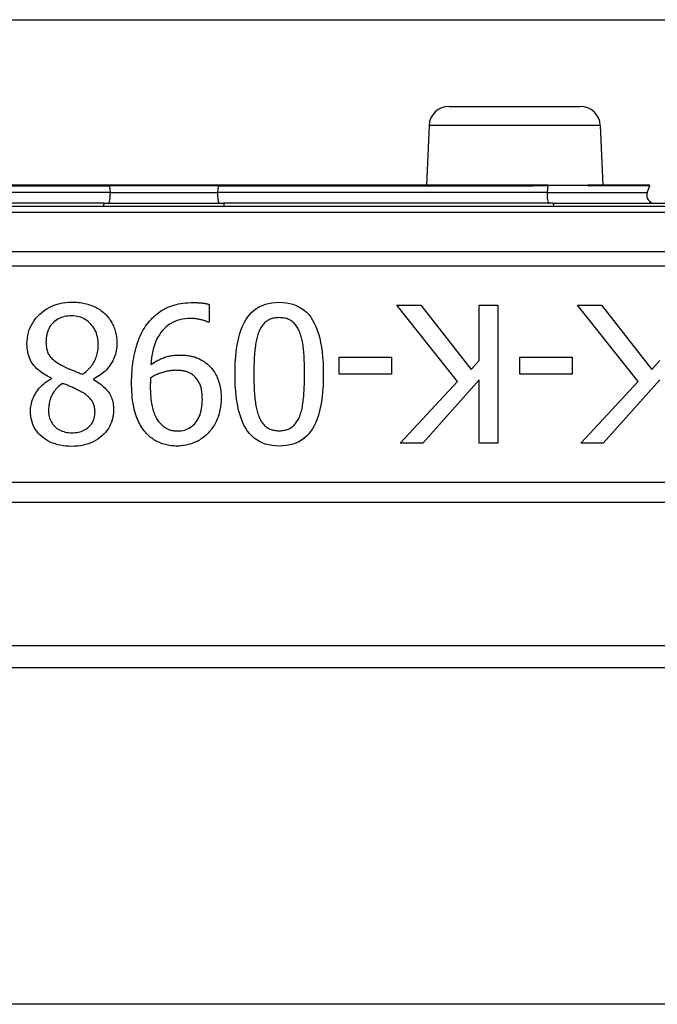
# Model space of a CAD drawing. Header units: inches. Extents: x 14 to 456, y 41 to 215.
# Tile 89 of 154: x 105.205 to 105.842, y 117.455 to 118.438. Entities that reach past the tile are written whole.
import ezdxf

# ---------------------------------------------------------------- set-up
doc = ezdxf.new("R2010")
doc.units = ezdxf.units.IN
doc.header["$MEASUREMENT"] = 0
doc.layers.add('Visible Edges(ANSI)', color=7, linetype='Continuous', lineweight=25)
doc.layers.add('Visible Tangent Edges(ANSI)', color=7, linetype='Continuous', lineweight=25)

msp = doc.modelspace()

# ---------------------------------------------------------------- linework, layer by layer
at = {"layer": 'Visible Edges(ANSI)'}
for p, q in [((62.72972, 118.43751), (108.66572, 118.43751)), ((105.63373, 118.35101), (105.76471, 118.35101)), ((105.61375, 118.33188), (105.61115, 118.27218)), ((105.78469, 118.33188), (105.7873, 118.27218)), ((105.29506, 118.27218), (104.98463, 118.27218)), ((105.40338, 118.27218), (105.29506, 118.27218)), ((105.71381, 118.27218), (105.40338, 118.27218)), ((105.71951, 118.27218), (105.71381, 118.27218)), ((105.73232, 118.27218), (105.71951, 118.27218)), ((105.73232, 118.27218), (105.77233, 118.27218)), ((105.77294, 118.27218), (105.77233, 118.27218)), ((105.83363, 118.27218), (105.77294, 118.27218)), ((105.83152, 118.26483), (105.834, 118.27165)), ((106.29032, 118.25101), (104.40813, 118.25101)), ((105.28987, 118.25426), (104.961, 118.25426)), ((105.28987, 118.25426), (105.40858, 118.25426)), ((105.73745, 118.25426), (105.40858, 118.25426)), ((105.73745, 118.25426), (105.85479, 118.25426)), ((105.39439, 118.15323), (105.39439, 118.13547)), ((105.64218, 118.07618), (105.58177, 118.15244)), ((105.58177, 118.15244), (105.60555, 118.15244)), ((105.60555, 118.15244), (105.65591, 118.08835)), ((105.66395, 118.15244), (105.68227, 118.15244)), ((105.66395, 118.09739), (105.66395, 118.15244)), ((105.68227, 118.15244), (105.68227, 118.01465)), ((105.82241, 118.07618), (105.76199, 118.15244)), ((105.76199, 118.15244), (105.78578, 118.15244)), ((105.78578, 118.15244), (105.83614, 118.08835)), ((105.39439, 118.13547), (105.3935, 118.13547)), ((105.52426, 118.08377), (105.52426, 118.10052)), ((105.52426, 118.10052), (105.57641, 118.10052)), ((105.57641, 118.10052), (105.57641, 118.08377)), ((105.70449, 118.08377), (105.70449, 118.10052)), ((105.70449, 118.10052), (105.75663, 118.10052)), ((105.75663, 118.10052), (105.75663, 118.08377)), ((105.65591, 118.08835), (105.66395, 118.09739)), ((105.83614, 118.08835), (105.84418, 118.09739)), ((105.23705, 118.07908), (105.23705, 118.07964)), ((105.27904, 118.07886), (105.27904, 118.0783)), ((105.57641, 118.08377), (105.52426, 118.08377)), ((105.66395, 118.07796), (105.60745, 118.01465)), ((105.66395, 118.01465), (105.66395, 118.07796)), ((105.75663, 118.08377), (105.70449, 118.08377)), ((105.84418, 118.07796), (105.78768, 118.01465)), ((105.58512, 118.01465), (105.64218, 118.07618)), ((105.76534, 118.01465), (105.82241, 118.07618)), ((105.60745, 118.01465), (105.58512, 118.01465)), ((105.68227, 118.01465), (105.66395, 118.01465)), ((105.78768, 118.01465), (105.76534, 118.01465)), ((104.59922, 117.95573), (106.09922, 117.95573)), ((105.97914, 117.81251), (104.7193, 117.81251)), ((105.96472, 117.79051), (104.73372, 117.79051)), ((105.96472, 117.45451), (104.73372, 117.45451))]:
    msp.add_line(p, q, dxfattribs=at)
at = {"layer": 'Visible Edges(ANSI)', "flags": 128}
for points in [[(105.2126, 118.11403), (105.21269, 118.11693), (105.21296, 118.11975), (105.2134, 118.1225), (105.21403, 118.12516), (105.21483, 118.12775), (105.21581, 118.13025), (105.21697, 118.13268), (105.21831, 118.13502), (105.21982, 118.13729), (105.22152, 118.13948), (105.22339, 118.14159), (105.22544, 118.14362), (105.22763, 118.14553), (105.2299, 118.14727), (105.23226, 118.14885), (105.23471, 118.15026), (105.23725, 118.1515), (105.23987, 118.15258), (105.24259, 118.1535), (105.24539, 118.15424), (105.24828, 118.15482), (105.25126, 118.15524), (105.25433, 118.15549), (105.25749, 118.15557)], [(105.25749, 118.15557), (105.25919, 118.15555), (105.26086, 118.15549), (105.26251, 118.15538), (105.26413, 118.15523), (105.26573, 118.15504), (105.2673, 118.1548), (105.26885, 118.15453), (105.27037, 118.15421), (105.27186, 118.15384), (105.27333, 118.15344), (105.27478, 118.15299), (105.27619, 118.1525), (105.27758, 118.15197), (105.27893, 118.1514), (105.28025, 118.1508), (105.28153, 118.15016), (105.28278, 118.14949), (105.284, 118.14877), (105.28517, 118.14802), (105.28632, 118.14724), (105.28743, 118.14642), (105.2885, 118.14556), (105.28954, 118.14467), (105.29054, 118.14373)], [(105.33219, 118.13313), (105.33354, 118.13488), (105.33493, 118.13656), (105.33636, 118.13817), (105.33784, 118.13971), (105.33936, 118.14118), (105.34093, 118.14258), (105.34255, 118.1439), (105.3442, 118.14516), (105.34591, 118.14635), (105.34766, 118.14746), (105.34945, 118.14851), (105.35129, 118.14948), (105.35319, 118.15039), (105.35515, 118.15121), (105.35719, 118.15195), (105.3593, 118.15262), (105.36149, 118.15321), (105.36374, 118.15371), (105.36606, 118.15415), (105.36846, 118.1545), (105.37093, 118.15477), (105.37347, 118.15497), (105.37608, 118.15508), (105.37876, 118.15512)], [(105.37876, 118.15512), (105.37938, 118.15512), (105.38, 118.15511), (105.38063, 118.1551), (105.38127, 118.15508), (105.38192, 118.15506), (105.38257, 118.15503), (105.38323, 118.15499), (105.3839, 118.15495), (105.38457, 118.1549), (105.38525, 118.15485), (105.38594, 118.1548), (105.38663, 118.15473), (105.38732, 118.15466), (105.38801, 118.15458), (105.38869, 118.15449), (105.38935, 118.15439), (105.39001, 118.15428), (105.39066, 118.15416), (105.39131, 118.15403), (105.39194, 118.15389), (105.39257, 118.15374), (105.39318, 118.15358), (105.39379, 118.15341), (105.39439, 118.15323)], [(105.42019, 118.08355), (105.42026, 118.08959), (105.42049, 118.09536), (105.42086, 118.10085), (105.42138, 118.10607), (105.42206, 118.11102), (105.42288, 118.11569), (105.42385, 118.12009), (105.42498, 118.12422), (105.42625, 118.12807), (105.42767, 118.13165), (105.42924, 118.13495), (105.43096, 118.13798), (105.43284, 118.14076), (105.43488, 118.14329), (105.43708, 118.14558), (105.43944, 118.14763), (105.44197, 118.14944), (105.44466, 118.15101), (105.4475, 118.15233), (105.45052, 118.15342), (105.45369, 118.15426), (105.45703, 118.15487), (105.46052, 118.15523), (105.46418, 118.15535)], [(105.46418, 118.15535), (105.4679, 118.15522), (105.47144, 118.15486), (105.47482, 118.15424), (105.47802, 118.15338), (105.48106, 118.15227), (105.48393, 118.15092), (105.48664, 118.14932), (105.48917, 118.14748), (105.49154, 118.14539), (105.49374, 118.14306), (105.49576, 118.14048), (105.49763, 118.13765), (105.49933, 118.13457), (105.50088, 118.13123), (105.50229, 118.12764), (105.50355, 118.12378), (105.50466, 118.11967), (105.50562, 118.1153), (105.50644, 118.11067), (105.50711, 118.10579), (105.50762, 118.10064), (105.50799, 118.09524), (105.50822, 118.08958), (105.50829, 118.08366)], [(105.25727, 118.14184), (105.25536, 118.14179), (105.25352, 118.14164), (105.25175, 118.1414), (105.25003, 118.14106), (105.24838, 118.14062), (105.2468, 118.14009), (105.24528, 118.13946), (105.24382, 118.13873), (105.24242, 118.13791), (105.24109, 118.13699), (105.23982, 118.13597), (105.23862, 118.13486), (105.23749, 118.13366), (105.23647, 118.13239), (105.23554, 118.13105), (105.23471, 118.12964), (105.23398, 118.12816), (105.23334, 118.12661), (105.2328, 118.12499), (105.23236, 118.12329), (105.23202, 118.12153), (105.23178, 118.1197), (105.23163, 118.11779), (105.23158, 118.11582)], [(105.28373, 118.11303), (105.28368, 118.11508), (105.28352, 118.11707), (105.28326, 118.11901), (105.28289, 118.12088), (105.28242, 118.12269), (105.28185, 118.12444), (105.28117, 118.12614), (105.28038, 118.12777), (105.27949, 118.12934), (105.2785, 118.13085), (105.2774, 118.1323), (105.27619, 118.13368), (105.27491, 118.13499), (105.27357, 118.13617), (105.27218, 118.13725), (105.27074, 118.13821), (105.26924, 118.13906), (105.26769, 118.1398), (105.26609, 118.14042), (105.26443, 118.14093), (105.26272, 118.14133), (105.26096, 118.14161), (105.25914, 118.14178), (105.25727, 118.14184)], [(105.29054, 118.14373), (105.29149, 118.14279), (105.2924, 118.14182), (105.29327, 118.14082), (105.2941, 118.13979), (105.2949, 118.13873), (105.29565, 118.13765), (105.29637, 118.13654), (105.29704, 118.1354), (105.29768, 118.13423), (105.29828, 118.13303), (105.29884, 118.13181), (105.29936, 118.13056), (105.29985, 118.12929), (105.30029, 118.128), (105.30068, 118.1267), (105.30104, 118.12538), (105.30135, 118.12406), (105.30163, 118.12271), (105.30186, 118.12136), (105.30204, 118.11999), (105.30219, 118.1186), (105.3023, 118.1172), (105.30236, 118.11579), (105.30238, 118.11437)], [(105.3763, 118.13916), (105.37334, 118.13907), (105.37049, 118.13882), (105.36774, 118.13841), (105.3651, 118.13783), (105.36257, 118.13708), (105.36015, 118.13617), (105.35784, 118.13509), (105.35563, 118.13385), (105.35353, 118.13243), (105.35154, 118.13086), (105.34966, 118.12912), (105.34788, 118.12721), (105.34622, 118.12515), (105.34469, 118.12294), (105.34327, 118.1206), (105.34198, 118.11811), (105.34082, 118.11549), (105.33977, 118.11272), (105.33885, 118.10981), (105.33806, 118.10676), (105.33738, 118.10357), (105.33683, 118.10024), (105.33641, 118.09676), (105.3361, 118.09315)], [(105.3935, 118.13547), (105.39309, 118.13569), (105.39265, 118.13591), (105.39217, 118.13613), (105.39165, 118.13635), (105.3911, 118.13656), (105.39051, 118.13677), (105.38989, 118.13698), (105.38923, 118.13718), (105.38854, 118.13739), (105.38781, 118.13759), (105.38704, 118.13779), (105.38624, 118.13798), (105.38542, 118.13817), (105.3846, 118.13834), (105.38378, 118.1385), (105.38295, 118.13863), (105.38213, 118.13876), (105.3813, 118.13886), (105.38047, 118.13895), (105.37964, 118.13903), (105.37881, 118.13908), (105.37797, 118.13912), (105.37714, 118.13915), (105.3763, 118.13916)], [(105.46418, 118.14005), (105.46294, 118.14002), (105.46172, 118.13995), (105.46055, 118.13982), (105.45941, 118.13965), (105.45831, 118.13942), (105.45725, 118.13914), (105.45622, 118.13881), (105.45522, 118.13844), (105.45427, 118.13801), (105.45335, 118.13753), (105.45247, 118.137), (105.45162, 118.13642), (105.45081, 118.13579), (105.45002, 118.13511), (105.44927, 118.13438), (105.44855, 118.1336), (105.44786, 118.13277), (105.4472, 118.13188), (105.44656, 118.13095), (105.44596, 118.12997), (105.44539, 118.12893), (105.44485, 118.12785), (105.44434, 118.12672), (105.44386, 118.12553)], [(105.48484, 118.1252), (105.48438, 118.12637), (105.48388, 118.12749), (105.48336, 118.12857), (105.4828, 118.1296), (105.48221, 118.13058), (105.48159, 118.13152), (105.48094, 118.13241), (105.48025, 118.13326), (105.47953, 118.13406), (105.47878, 118.13482), (105.478, 118.13553), (105.47719, 118.1362), (105.47634, 118.13681), (105.47545, 118.13737), (105.47452, 118.13788), (105.47354, 118.13834), (105.47252, 118.13874), (105.47145, 118.13909), (105.47035, 118.13938), (105.4692, 118.13962), (105.46801, 118.13981), (105.46678, 118.13994), (105.4655, 118.14002), (105.46418, 118.14005)], [(105.31701, 118.07528), (105.31703, 118.07812), (105.31711, 118.08093), (105.31725, 118.08371), (105.31744, 118.08647), (105.31768, 118.08921), (105.31797, 118.09192), (105.31832, 118.09461), (105.31872, 118.09727), (105.31917, 118.09991), (105.31968, 118.10252), (105.32024, 118.1051), (105.32086, 118.10767), (105.32153, 118.11018), (105.32224, 118.11262), (105.32301, 118.11499), (105.32383, 118.11729), (105.3247, 118.11952), (105.32562, 118.12168), (105.32659, 118.12377), (105.32761, 118.12578), (105.32868, 118.12772), (105.3298, 118.1296), (105.33097, 118.1314), (105.33219, 118.13313)], [(105.44386, 118.12553), (105.44342, 118.12437), (105.44301, 118.12316), (105.44262, 118.1219), (105.44225, 118.12058), (105.4419, 118.11922), (105.44157, 118.1178), (105.44126, 118.11633), (105.44098, 118.11481), (105.44072, 118.11324), (105.44048, 118.11162), (105.44026, 118.10995), (105.44006, 118.10822), (105.43988, 118.10645), (105.43972, 118.10462), (105.43957, 118.10275), (105.43944, 118.10082), (105.43933, 118.09884), (105.43923, 118.09681), (105.43914, 118.09472), (105.43907, 118.09259), (105.43902, 118.09041), (105.43898, 118.08817), (105.43895, 118.08588), (105.43895, 118.08355)], [(105.48953, 118.08366), (105.48952, 118.08604), (105.48951, 118.08836), (105.48947, 118.09062), (105.48943, 118.0928), (105.48938, 118.09492), (105.48931, 118.09697), (105.48923, 118.09896), (105.48913, 118.10088), (105.48903, 118.10273), (105.48891, 118.10452), (105.48878, 118.10624), (105.48864, 118.10789), (105.48847, 118.10949), (105.48828, 118.11107), (105.48806, 118.11261), (105.48782, 118.11413), (105.48754, 118.11562), (105.48724, 118.11707), (105.48691, 118.1185), (105.48655, 118.1199), (105.48617, 118.12127), (105.48575, 118.12261), (105.48531, 118.12392), (105.48484, 118.1252)], [(105.23705, 118.07964), (105.23509, 118.08059), (105.2332, 118.08157), (105.23139, 118.08258), (105.22967, 118.08363), (105.22802, 118.08472), (105.22646, 118.08584), (105.22498, 118.08699), (105.22358, 118.08817), (105.22226, 118.08939), (105.22103, 118.09065), (105.21987, 118.09194), (105.2188, 118.09326), (105.21781, 118.09463), (105.2169, 118.09607), (105.21609, 118.09757), (105.21535, 118.09914), (105.21471, 118.10078), (105.21415, 118.10247), (105.21368, 118.10424), (105.21329, 118.10607), (105.21299, 118.10796), (105.21277, 118.10992), (105.21264, 118.11194), (105.2126, 118.11403)], [(105.23158, 118.11582), (105.23161, 118.11443), (105.23168, 118.11309), (105.23179, 118.11179), (105.23196, 118.11054), (105.23216, 118.10935), (105.23242, 118.1082), (105.23272, 118.10709), (105.23307, 118.10604), (105.23347, 118.10504), (105.23391, 118.10408), (105.2344, 118.10317), (105.23493, 118.10231), (105.23553, 118.10147), (105.23622, 118.10063), (105.23699, 118.09979), (105.23785, 118.09894), (105.23879, 118.0981), (105.23982, 118.09725), (105.24093, 118.09641), (105.24213, 118.09556), (105.24341, 118.09471), (105.24478, 118.09385), (105.24624, 118.093), (105.24777, 118.09214)], [(105.26799, 118.08355), (105.26923, 118.0844), (105.27042, 118.08529), (105.27156, 118.08621), (105.27266, 118.08717), (105.2737, 118.08816), (105.2747, 118.08919), (105.27565, 118.09024), (105.27655, 118.09134), (105.2774, 118.09247), (105.2782, 118.09363), (105.27895, 118.09482), (105.27966, 118.09605), (105.28031, 118.09731), (105.2809, 118.0986), (105.28144, 118.09992), (105.28192, 118.10126), (105.28234, 118.10264), (105.28271, 118.10404), (105.28302, 118.10547), (105.28328, 118.10692), (105.28348, 118.10841), (105.28362, 118.10992), (105.2837, 118.11146), (105.28373, 118.11303)], [(105.30238, 118.11437), (105.30234, 118.11252), (105.30221, 118.11069), (105.30201, 118.10889), (105.30172, 118.10712), (105.30134, 118.10537), (105.30089, 118.10365), (105.30035, 118.10195), (105.29972, 118.10027), (105.29902, 118.09862), (105.29823, 118.097), (105.29736, 118.0954), (105.29641, 118.09382), (105.29537, 118.09228), (105.29426, 118.0908), (105.29308, 118.08937), (105.29182, 118.08799), (105.29049, 118.08666), (105.28908, 118.08539), (105.28759, 118.08417), (105.28603, 118.083), (105.2844, 118.08189), (105.28269, 118.08082), (105.2809, 118.07981), (105.27904, 118.07886)], [(105.3361, 118.09315), (105.33733, 118.09397), (105.33854, 118.09475), (105.33975, 118.09549), (105.34094, 118.0962), (105.34213, 118.09686), (105.3433, 118.09749), (105.34447, 118.09808), (105.34563, 118.09863), (105.34678, 118.09915), (105.34792, 118.09962), (105.34905, 118.10006), (105.35017, 118.10046), (105.3513, 118.10083), (105.35244, 118.10116), (105.3536, 118.10147), (105.35478, 118.10174), (105.35597, 118.10197), (105.35718, 118.10218), (105.35841, 118.10236), (105.35965, 118.1025), (105.36091, 118.10261), (105.36219, 118.10269), (105.36349, 118.10274), (105.3648, 118.10275)], [(105.3648, 118.10275), (105.36606, 118.10274), (105.3673, 118.10271), (105.36852, 118.10265), (105.36972, 118.10257), (105.3709, 118.10246), (105.37207, 118.10233), (105.37322, 118.10218), (105.37435, 118.10201), (105.37547, 118.10181), (105.37656, 118.10159), (105.37764, 118.10135), (105.3787, 118.10108), (105.37975, 118.10078), (105.38081, 118.10043), (105.38186, 118.10004), (105.38291, 118.09961), (105.38397, 118.09914), (105.38503, 118.09862), (105.38608, 118.09806), (105.38714, 118.09745), (105.3882, 118.09681), (105.38926, 118.09611), (105.39032, 118.09538), (105.39138, 118.0946)], [(105.24777, 118.09214), (105.24831, 118.09184), (105.24888, 118.09154), (105.24947, 118.09123), (105.25009, 118.09092), (105.25075, 118.09061), (105.25143, 118.09029), (105.25214, 118.08997), (105.25289, 118.08964), (105.25366, 118.08931), (105.25446, 118.08897), (105.25529, 118.08863), (105.25615, 118.08829), (105.25703, 118.08794), (105.25794, 118.08759), (105.25886, 118.08722), (105.2598, 118.08685), (105.26076, 118.08646), (105.26173, 118.08607), (105.26273, 118.08567), (105.26374, 118.08526), (105.26478, 118.08485), (105.26583, 118.08442), (105.2669, 118.08399), (105.26799, 118.08355)], [(105.39138, 118.0946), (105.39258, 118.09363), (105.39373, 118.09262), (105.39484, 118.09157), (105.39589, 118.09048), (105.3969, 118.08934), (105.39785, 118.08817), (105.39876, 118.08695), (105.39962, 118.08569), (105.40042, 118.08439), (105.40118, 118.08305), (105.40189, 118.08167), (105.40254, 118.08025), (105.40315, 118.07879), (105.4037, 118.07727), (105.4042, 118.07571), (105.40465, 118.07409), (105.40505, 118.07243), (105.40539, 118.07072), (105.40568, 118.06896), (105.40592, 118.06715), (105.4061, 118.06529), (105.40623, 118.06339), (105.40631, 118.06143), (105.40634, 118.05943)], [(105.21606, 118.04659), (105.2161, 118.04813), (105.21621, 118.04967), (105.2164, 118.05121), (105.21666, 118.05274), (105.217, 118.05427), (105.21742, 118.0558), (105.2179, 118.05732), (105.21847, 118.05884), (105.21911, 118.06036), (105.21982, 118.06188), (105.22061, 118.06339), (105.22148, 118.0649), (105.22241, 118.06638), (105.22341, 118.0678), (105.22448, 118.06918), (105.22562, 118.07049), (105.22681, 118.07176), (105.22808, 118.07297), (105.22941, 118.07412), (105.23081, 118.07522), (105.23227, 118.07627), (105.2338, 118.07726), (105.23539, 118.0782), (105.23705, 118.07908)], [(105.27904, 118.0783), (105.2807, 118.0773), (105.28228, 118.07629), (105.28379, 118.07527), (105.28523, 118.07423), (105.2866, 118.07317), (105.28789, 118.0721), (105.28911, 118.07101), (105.29026, 118.06991), (105.29133, 118.06879), (105.29233, 118.06766), (105.29326, 118.06651), (105.29412, 118.06534), (105.2949, 118.06415), (105.29562, 118.0629), (105.29627, 118.06161), (105.29685, 118.06027), (105.29736, 118.05888), (105.2978, 118.05744), (105.29818, 118.05596), (105.29848, 118.05443), (105.29872, 118.05285), (105.29889, 118.05122), (105.299, 118.04954), (105.29903, 118.04781)], [(105.33599, 118.07986), (105.33597, 118.07963), (105.33595, 118.07939), (105.33593, 118.07913), (105.33592, 118.07886), (105.3359, 118.07858), (105.33588, 118.07828), (105.33586, 118.07798), (105.33584, 118.07765), (105.33582, 118.07732), (105.3358, 118.07697), (105.33579, 118.07661), (105.33577, 118.07623), (105.33575, 118.07585), (105.33573, 118.07546), (105.33572, 118.07506), (105.33571, 118.07465), (105.33569, 118.07424), (105.33568, 118.07382), (105.33567, 118.07339), (105.33567, 118.07296), (105.33566, 118.07252), (105.33566, 118.07207), (105.33566, 118.07161), (105.33566, 118.07115)], [(105.36067, 118.08745), (105.35968, 118.08744), (105.35867, 118.0874), (105.35765, 118.08733), (105.35662, 118.08723), (105.35558, 118.0871), (105.35453, 118.08694), (105.35346, 118.08675), (105.35238, 118.08654), (105.35129, 118.08629), (105.35018, 118.08602), (105.34907, 118.08572), (105.34794, 118.08539), (105.34682, 118.08503), (105.34571, 118.08466), (105.34464, 118.08427), (105.34358, 118.08386), (105.34255, 118.08343), (105.34155, 118.08297), (105.34056, 118.0825), (105.3396, 118.08201), (105.33866, 118.08151), (105.33775, 118.08098), (105.33686, 118.08043), (105.33599, 118.07986)], [(105.3782, 118.08265), (105.3776, 118.08312), (105.37699, 118.08357), (105.37636, 118.08398), (105.37572, 118.08437), (105.37508, 118.08473), (105.37442, 118.08507), (105.37375, 118.08538), (105.37306, 118.08566), (105.37237, 118.08591), (105.37166, 118.08613), (105.37095, 118.08633), (105.37022, 118.08651), (105.36948, 118.08666), (105.36873, 118.0868), (105.36797, 118.08692), (105.36719, 118.08703), (105.36641, 118.08713), (105.36562, 118.08722), (105.36482, 118.08729), (105.36401, 118.08735), (105.36319, 118.0874), (105.36236, 118.08743), (105.36152, 118.08745), (105.36067, 118.08745)], [(105.38758, 118.05864), (105.38756, 118.06008), (105.38752, 118.06146), (105.38744, 118.06281), (105.38733, 118.06411), (105.38719, 118.06537), (105.38702, 118.06659), (105.38682, 118.06776), (105.38659, 118.06889), (105.38632, 118.06998), (105.38603, 118.07103), (105.3857, 118.07203), (105.38535, 118.07299), (105.38496, 118.07392), (105.38453, 118.07483), (105.38406, 118.07571), (105.38356, 118.07657), (105.38302, 118.07741), (105.38244, 118.07823), (105.38183, 118.07902), (105.38118, 118.07979), (105.38049, 118.08054), (105.37976, 118.08127), (105.379, 118.08197), (105.3782, 118.08265)], [(105.46418, 118.01186), (105.46049, 118.01198), (105.45696, 118.01235), (105.4536, 118.01297), (105.4504, 118.01384), (105.44738, 118.01496), (105.44452, 118.01632), (105.44182, 118.01794), (105.43929, 118.0198), (105.43693, 118.02191), (105.43474, 118.02426), (105.43271, 118.02687), (105.43085, 118.02972), (105.42915, 118.03283), (105.42759, 118.03618), (105.42618, 118.03979), (105.42493, 118.04364), (105.42382, 118.04775), (105.42285, 118.05211), (105.42204, 118.05672), (105.42137, 118.06159), (105.42085, 118.0667), (105.42048, 118.07206), (105.42026, 118.07768), (105.42019, 118.08355)], [(105.43895, 118.08355), (105.43895, 118.08121), (105.43898, 118.07892), (105.43902, 118.07669), (105.43907, 118.07451), (105.43914, 118.07238), (105.43923, 118.0703), (105.43933, 118.06827), (105.43944, 118.0663), (105.43957, 118.06438), (105.43972, 118.06251), (105.43988, 118.06069), (105.44006, 118.05892), (105.44026, 118.05721), (105.44048, 118.05554), (105.44073, 118.05392), (105.44099, 118.05234), (105.44128, 118.05081), (105.4416, 118.04933), (105.44194, 118.0479), (105.4423, 118.04652), (105.44268, 118.04518), (105.44309, 118.04389), (105.44352, 118.04264), (105.44397, 118.04145)], [(105.50829, 118.08366), (105.50822, 118.07758), (105.50799, 118.07178), (105.50762, 118.06626), (105.50709, 118.06102), (105.50642, 118.05606), (105.5056, 118.05137), (105.50462, 118.04697), (105.5035, 118.04284), (105.50223, 118.03899), (105.50081, 118.03542), (105.49924, 118.03212), (105.49751, 118.02911), (105.49564, 118.02635), (105.4936, 118.02384), (105.49139, 118.02156), (105.48902, 118.01952), (105.48649, 118.01773), (105.48379, 118.01617), (105.48093, 118.01485), (105.47791, 118.01377), (105.47472, 118.01294), (105.47137, 118.01234), (105.46786, 118.01198), (105.46418, 118.01186)], [(105.48473, 118.04167), (105.48518, 118.04287), (105.48561, 118.04412), (105.48601, 118.04542), (105.48639, 118.04677), (105.48675, 118.04817), (105.48707, 118.04963), (105.48738, 118.05113), (105.48766, 118.05269), (105.48791, 118.0543), (105.48814, 118.05596), (105.48835, 118.05767), (105.48853, 118.05943), (105.48869, 118.06123), (105.48883, 118.06308), (105.48897, 118.06496), (105.48908, 118.06688), (105.48919, 118.06884), (105.48928, 118.07084), (105.48936, 118.07288), (105.48942, 118.07496), (105.48947, 118.07708), (105.4895, 118.07923), (105.48952, 118.08143), (105.48953, 118.08366)], [(105.24789, 118.07439), (105.24658, 118.07336), (105.24535, 118.07233), (105.24419, 118.07129), (105.2431, 118.07025), (105.24209, 118.0692), (105.24114, 118.06815), (105.24027, 118.06709), (105.23947, 118.06603), (105.23875, 118.06496), (105.23809, 118.06388), (105.23751, 118.0628), (105.237, 118.06172), (105.23654, 118.06061), (105.23613, 118.05949), (105.23575, 118.05833), (105.23542, 118.05716), (105.23512, 118.05595), (105.23486, 118.05472), (105.23465, 118.05347), (105.23447, 118.05219), (105.23433, 118.05088), (105.23423, 118.04955), (105.23417, 118.04819), (105.23415, 118.04681)], [(105.26732, 118.06579), (105.26683, 118.06606), (105.2663, 118.06635), (105.26572, 118.06665), (105.26511, 118.06696), (105.26445, 118.0673), (105.26374, 118.06765), (105.263, 118.06801), (105.2622, 118.0684), (105.26137, 118.0688), (105.26049, 118.06921), (105.25957, 118.06964), (105.25861, 118.07009), (105.25763, 118.07054), (105.25666, 118.07097), (105.25572, 118.07139), (105.25478, 118.07178), (105.25387, 118.07217), (105.25297, 118.07253), (105.25208, 118.07288), (105.25121, 118.07322), (105.25036, 118.07353), (105.24952, 118.07384), (105.24869, 118.07412), (105.24789, 118.07439)], [(105.33197, 118.02425), (105.3308, 118.02555), (105.32968, 118.02691), (105.3286, 118.02834), (105.32757, 118.02984), (105.32658, 118.03139), (105.32563, 118.03302), (105.32473, 118.03471), (105.32388, 118.03646), (105.32307, 118.03828), (105.32231, 118.04016), (105.32159, 118.04211), (105.32092, 118.04413), (105.32029, 118.04622), (105.31972, 118.04841), (105.31921, 118.05068), (105.31874, 118.05305), (105.31834, 118.05551), (105.31798, 118.05806), (105.31769, 118.0607), (105.31744, 118.06343), (105.31725, 118.06626), (105.31712, 118.06918), (105.31703, 118.07218), (105.31701, 118.07528)], [(105.33566, 118.07115), (105.33567, 118.06886), (105.33573, 118.06664), (105.33582, 118.06449), (105.33594, 118.06242), (105.3361, 118.06041), (105.3363, 118.05848), (105.33653, 118.05661), (105.3368, 118.05482), (105.3371, 118.0531), (105.33744, 118.05145), (105.33781, 118.04988), (105.33822, 118.04837), (105.33867, 118.04693), (105.33914, 118.04554), (105.33963, 118.04421), (105.34016, 118.04294), (105.34071, 118.04172), (105.34129, 118.04056), (105.3419, 118.03945), (105.34254, 118.0384), (105.34321, 118.0374), (105.3439, 118.03646), (105.34462, 118.03558), (105.34537, 118.03475)], [(105.28049, 118.04569), (105.28047, 118.04681), (105.2804, 118.0479), (105.28029, 118.04897), (105.28013, 118.05), (105.27992, 118.05101), (105.27967, 118.05199), (105.27937, 118.05294), (105.27903, 118.05386), (105.27864, 118.05475), (105.27821, 118.05561), (105.27772, 118.05644), (105.2772, 118.05725), (105.27663, 118.05803), (105.27601, 118.0588), (105.27535, 118.05956), (105.27464, 118.06031), (105.27388, 118.06104), (105.27308, 118.06176), (105.27223, 118.06246), (105.27134, 118.06316), (105.2704, 118.06383), (105.26942, 118.0645), (105.26839, 118.06515), (105.26732, 118.06579)], [(105.36268, 118.02693), (105.36454, 118.02699), (105.36635, 118.02716), (105.36808, 118.02744), (105.36976, 118.02784), (105.37137, 118.02835), (105.37291, 118.02897), (105.37439, 118.02971), (105.37581, 118.03055), (105.37716, 118.03152), (105.37844, 118.03259), (105.37967, 118.03378), (105.38082, 118.03508), (105.3819, 118.03649), (105.38289, 118.038), (105.38378, 118.03961), (105.38458, 118.04132), (105.38528, 118.04314), (105.38589, 118.04505), (105.38641, 118.04706), (105.38683, 118.04918), (105.38716, 118.05139), (105.38739, 118.05371), (105.38753, 118.05613), (105.38758, 118.05864)], [(105.40634, 118.05943), (105.40632, 118.05767), (105.40624, 118.05594), (105.40612, 118.05423), (105.40596, 118.05255), (105.40574, 118.0509), (105.40547, 118.04927), (105.40516, 118.04766), (105.4048, 118.04608), (105.40439, 118.04452), (105.40394, 118.04299), (105.40343, 118.04148), (105.40288, 118.04), (105.40228, 118.03854), (105.40165, 118.03712), (105.40099, 118.03574), (105.40029, 118.03439), (105.39955, 118.03307), (105.39877, 118.03179), (105.39797, 118.03054), (105.39712, 118.02933), (105.39624, 118.02815), (105.39533, 118.027), (105.39437, 118.02589), (105.39339, 118.02481)], [(105.25749, 118.01152), (105.25441, 118.01159), (105.25144, 118.0118), (105.24857, 118.01214), (105.24581, 118.01261), (105.24315, 118.01323), (105.24059, 118.01398), (105.23813, 118.01487), (105.23578, 118.01589), (105.23353, 118.01705), (105.23138, 118.01835), (105.22934, 118.01978), (105.2274, 118.02135), (105.22559, 118.02303), (105.22393, 118.02478), (105.22244, 118.02661), (105.2211, 118.02852), (105.21992, 118.03051), (105.2189, 118.03257), (105.21803, 118.03471), (105.21732, 118.03693), (105.21677, 118.03923), (105.21638, 118.0416), (105.21614, 118.04406), (105.21606, 118.04659)], [(105.23415, 118.04681), (105.23419, 118.04529), (105.23432, 118.0438), (105.23454, 118.04237), (105.23484, 118.04097), (105.23523, 118.03962), (105.2357, 118.03831), (105.23626, 118.03704), (105.23691, 118.03582), (105.23764, 118.03463), (105.23846, 118.03349), (105.23936, 118.0324), (105.24035, 118.03134), (105.24142, 118.03035), (105.24255, 118.02945), (105.24375, 118.02863), (105.24502, 118.0279), (105.24636, 118.02725), (105.24776, 118.02669), (105.24923, 118.02622), (105.25077, 118.02583), (105.25238, 118.02553), (105.25405, 118.02532), (105.25579, 118.02519), (105.2576, 118.02515)], [(105.29903, 118.04781), (105.29895, 118.04526), (105.2987, 118.04278), (105.2983, 118.04037), (105.29773, 118.03804), (105.29699, 118.03577), (105.2961, 118.03358), (105.29504, 118.03145), (105.29382, 118.0294), (105.29243, 118.02742), (105.29089, 118.02551), (105.28918, 118.02367), (105.2873, 118.02191), (105.28531, 118.02025), (105.28322, 118.01873), (105.28104, 118.01736), (105.27878, 118.01614), (105.27643, 118.01506), (105.27399, 118.01412), (105.27146, 118.01333), (105.26884, 118.01268), (105.26614, 118.01217), (105.26334, 118.01181), (105.26046, 118.01159), (105.25749, 118.01152)], [(105.2576, 118.02515), (105.25925, 118.02518), (105.26085, 118.0253), (105.2624, 118.02549), (105.2639, 118.02576), (105.26535, 118.0261), (105.26674, 118.02653), (105.26809, 118.02703), (105.26939, 118.0276), (105.27063, 118.02825), (105.27183, 118.02898), (105.27298, 118.02979), (105.27407, 118.03067), (105.2751, 118.03162), (105.27603, 118.03263), (105.27688, 118.03368), (105.27764, 118.0348), (105.27831, 118.03597), (105.27889, 118.03719), (105.27938, 118.03847), (105.27978, 118.0398), (105.28009, 118.04119), (105.28031, 118.04264), (105.28045, 118.04414), (105.28049, 118.04569)], [(105.44397, 118.04145), (105.44445, 118.0403), (105.44496, 118.0392), (105.4455, 118.03814), (105.44606, 118.03714), (105.44666, 118.03618), (105.44728, 118.03527), (105.44793, 118.0344), (105.44861, 118.03358), (105.44932, 118.03281), (105.45006, 118.03209), (105.45082, 118.03141), (105.45162, 118.03078), (105.45245, 118.0302), (105.45332, 118.02968), (105.45423, 118.0292), (105.45517, 118.02877), (105.45616, 118.02839), (105.45719, 118.02806), (105.45826, 118.02779), (105.45936, 118.02756), (105.46051, 118.02738), (105.46169, 118.02726), (105.46292, 118.02718), (105.46418, 118.02716)], [(105.46418, 118.02716), (105.46545, 118.02718), (105.46667, 118.02726), (105.46786, 118.02738), (105.46902, 118.02756), (105.47013, 118.02779), (105.4712, 118.02806), (105.47224, 118.02839), (105.47324, 118.02877), (105.4742, 118.0292), (105.47512, 118.02968), (105.47601, 118.0302), (105.47686, 118.03078), (105.47767, 118.03141), (105.47846, 118.03209), (105.47921, 118.03283), (105.47994, 118.03361), (105.48064, 118.03444), (105.48131, 118.03532), (105.48195, 118.03625), (105.48256, 118.03724), (105.48315, 118.03827), (105.4837, 118.03935), (105.48423, 118.04049), (105.48473, 118.04167)], [(105.34537, 118.03475), (105.34604, 118.03402), (105.34672, 118.03334), (105.34739, 118.03269), (105.34807, 118.03208), (105.34875, 118.03151), (105.34943, 118.03098), (105.35012, 118.03049), (105.3508, 118.03003), (105.35149, 118.02962), (105.35219, 118.02924), (105.35288, 118.02891), (105.35358, 118.02861), (105.35428, 118.02834), (105.35499, 118.0281), (105.35572, 118.02787), (105.35645, 118.02768), (105.35719, 118.0275), (105.35795, 118.02735), (105.35871, 118.02722), (105.35948, 118.02712), (105.36027, 118.02704), (105.36106, 118.02698), (105.36186, 118.02694), (105.36268, 118.02693)], [(105.36257, 118.01186), (105.361, 118.01188), (105.35945, 118.01195), (105.35793, 118.01206), (105.35644, 118.01221), (105.35497, 118.01241), (105.35352, 118.01265), (105.3521, 118.01294), (105.35071, 118.01327), (105.34933, 118.01365), (105.34799, 118.01407), (105.34667, 118.01453), (105.34537, 118.01504), (105.3441, 118.01559), (105.34286, 118.01618), (105.34164, 118.01681), (105.34046, 118.01748), (105.3393, 118.01819), (105.33817, 118.01893), (105.33707, 118.01972), (105.33599, 118.02055), (105.33494, 118.02142), (105.33392, 118.02232), (105.33293, 118.02327), (105.33197, 118.02425)], [(105.39339, 118.02481), (105.39242, 118.02381), (105.39142, 118.02284), (105.39038, 118.02191), (105.3893, 118.02102), (105.38819, 118.02017), (105.38704, 118.01935), (105.38585, 118.01858), (105.38463, 118.01784), (105.38337, 118.01714), (105.38207, 118.01647), (105.38074, 118.01585), (105.37937, 118.01526), (105.37798, 118.01472), (105.37659, 118.01422), (105.3752, 118.01377), (105.37381, 118.01337), (105.37241, 118.01302), (105.37101, 118.01271), (105.36961, 118.01245), (105.36821, 118.01224), (105.3668, 118.01207), (105.36539, 118.01195), (105.36398, 118.01188), (105.36257, 118.01186)]]:
    msp.add_lwpolyline(points, dxfattribs=at)
at = {"layer": 'Visible Edges(ANSI)'}
for centre, radius, start, end in [((105.63373, 118.33101), 0.02, 90, 177.5), ((105.76471, 118.33101), 0.02, 2.5, 90), ((105.83892, 118.26214), 0.00787, 160, 270), ((105.83363, 118.27179), 0.000394, 340, 90)]:
    msp.add_arc(centre, radius, start, end, dxfattribs=at)
at = {"layer": 'Visible Tangent Edges(ANSI)'}
for p, q in [((105.78469, 118.33188), (105.61375, 118.33188)), ((105.29558, 118.26483), (104.96672, 118.26483)), ((104.98454, 118.27165), (105.29497, 118.27165)), ((105.40347, 118.27165), (105.29497, 118.27165)), ((105.29497, 118.27165), (105.29558, 118.26483)), ((105.29558, 118.26483), (105.40286, 118.26483)), ((105.40347, 118.27165), (105.40286, 118.26483)), ((105.73173, 118.26483), (105.40286, 118.26483)), ((105.40347, 118.27165), (105.7139, 118.27165)), ((105.71956, 118.27192), (105.73236, 118.27192)), ((105.73236, 118.27192), (105.73173, 118.26483)), ((105.73173, 118.26483), (105.83152, 118.26483)), ((105.77243, 118.27192), (105.73236, 118.27192)), ((105.834, 118.27165), (105.77314, 118.27165)), ((104.40813, 118.24524), (106.29032, 118.24524)), ((106.09922, 118.20559), (104.59922, 118.20559)), ((104.59922, 118.19167), (106.09922, 118.19167)), ((106.09922, 117.97542), (104.59922, 117.97542))]:
    msp.add_line(p, q, dxfattribs=at)
at = {"layer": 'Visible Tangent Edges(ANSI)', "flags": 128}
for points in [[(105.71381, 118.27218), (105.71405, 118.27218), (105.7143, 118.27218), (105.71454, 118.27217), (105.71478, 118.27217), (105.71502, 118.27216), (105.71526, 118.27215), (105.7155, 118.27214), (105.71575, 118.27213), (105.71599, 118.27212), (105.71623, 118.27211), (105.71647, 118.2721), (105.71671, 118.27209), (105.71695, 118.27207), (105.71719, 118.27206), (105.71742, 118.27205), (105.71766, 118.27203), (105.7179, 118.27202), (105.71814, 118.27201), (105.71838, 118.27199), (105.71861, 118.27198), (105.71885, 118.27196), (105.71909, 118.27195), (105.71932, 118.27193), (105.71956, 118.27192)], [(105.7139, 118.27165), (105.71414, 118.27165), (105.71437, 118.27166), (105.71461, 118.27166), (105.71484, 118.27167), (105.71508, 118.27167), (105.71531, 118.27168), (105.71555, 118.27169), (105.71578, 118.2717), (105.71602, 118.27171), (105.71626, 118.27172), (105.71649, 118.27173), (105.71673, 118.27175), (105.71696, 118.27176), (105.7172, 118.27177), (105.71743, 118.27179), (105.71767, 118.2718), (105.71791, 118.27182), (105.71814, 118.27183), (105.71838, 118.27184), (105.71861, 118.27186), (105.71885, 118.27187), (105.71908, 118.27189), (105.71932, 118.2719), (105.71956, 118.27192)], [(105.77243, 118.27192), (105.77247, 118.27193), (105.77251, 118.27195), (105.77255, 118.27197), (105.77259, 118.27198), (105.77262, 118.272), (105.77265, 118.27202), (105.77268, 118.27203), (105.7727, 118.27205), (105.77273, 118.27206), (105.77275, 118.27208), (105.77277, 118.27209), (105.77279, 118.2721), (105.77281, 118.27211), (105.77282, 118.27212), (105.77284, 118.27213), (105.77285, 118.27214), (105.77286, 118.27215), (105.77288, 118.27216), (105.77289, 118.27217), (105.7729, 118.27217), (105.77291, 118.27218), (105.77292, 118.27218), (105.77293, 118.27218), (105.77294, 118.27218)], [(105.77243, 118.27192), (105.77245, 118.2719), (105.77248, 118.27188), (105.7725, 118.27186), (105.77253, 118.27184), (105.77256, 118.27183), (105.77258, 118.27181), (105.77261, 118.27179), (105.77264, 118.27178), (105.77267, 118.27177), (105.7727, 118.27175), (105.77273, 118.27174), (105.77276, 118.27173), (105.77279, 118.27172), (105.77282, 118.27171), (105.77285, 118.2717), (105.77288, 118.27169), (105.77291, 118.27168), (105.77294, 118.27167), (105.77298, 118.27167), (105.77301, 118.27166), (105.77304, 118.27166), (105.77308, 118.27166), (105.77311, 118.27165), (105.77314, 118.27165)]]:
    msp.add_lwpolyline(points, dxfattribs=at)
at = {"layer": 'Visible Tangent Edges(ANSI)'}
for centre, major_axis, ratio, start_param, end_param in [((105.29377, 118.26214), (0, -0.00787), 0.245714, 0, 1.919862), ((105.29506, 118.27179), (0, 0.000394), 0.245714, 0, 1.919862), ((105.40468, 118.26214), (0, -0.00787), 0.245714, 4.363323, 6.283185), ((105.40338, 118.27179), (0, 0.000394), 0.245714, 4.363323, 6.283185), ((105.71381, 118.27179), (0, 0.000394), 0.245714, 4.363323, 6.283185), ((105.71951, 118.27199), (0, 0.000197), 0.245714, 4.363323, 6.283185), ((105.73355, 118.26214), (0, -0.00787), 0.245714, 4.363323, 6.283185), ((105.73232, 118.27199), (0, 0.000197), 0.245714, 4.363323, 6.283185), ((105.77233, 118.27199), (0, 0.000197), 0.542742, 4.363323, 6.283185), ((105.77294, 118.27179), (0, 0.000394), 0.548442, 4.363323, 6.283185), ((105.28987, 118.25032), (0, 0.00394), 0.245714, 0, 1.395906), ((105.40858, 118.25032), (0, 0.00394), 0.245714, 4.887279, 6.283185), ((105.73745, 118.25032), (0, 0.00394), 0.245714, 4.887279, 6.283185)]:
    msp.add_ellipse(centre, major_axis=major_axis, ratio=ratio, start_param=start_param, end_param=end_param, dxfattribs=at)

doc.saveas('drawing.dxf')
